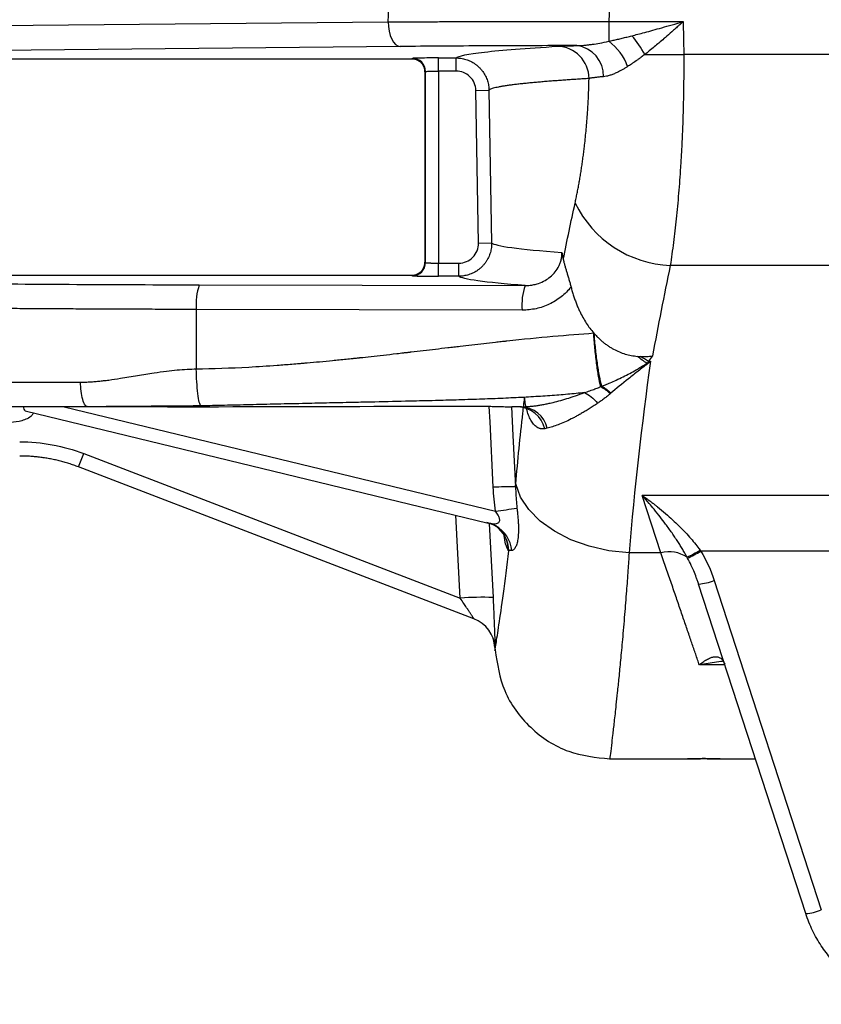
# Model space of a CAD drawing. Header units: millimetres. Extents: x 5 to 597, y 5 to 415.
# Tile 55 of 136: x 310 to 320, y 179 to 191. Entities that reach past the tile are written whole.
import ezdxf

# ---------------------------------------------------------------- set-up
doc = ezdxf.new("R2010")
doc.units = ezdxf.units.MM

msp = doc.modelspace()

# ---------------------------------------------------------------- linework, layer by layer
at = {"color": 7, "linetype": 'Continuous', "lineweight": 25}
for p, q in [((314.6421, 190.7489), (314.6539, 190.9952)), ((317.3419, 191.0317), (317.3284, 190.7523)), ((309.0712, 190.6959), (314.6421, 190.7489)), ((317.3284, 190.7523), (318.2372, 190.7523)), ((317.3284, 190.7523), (317.3284, 190.5126)), ((314.7856, 190.4489), (309.3596, 190.3973)), ((309.3347, 190.3), (314.9277, 190.3)), ((314.9277, 190.3), (314.9362, 190.3042)), ((315.256, 190.3096), (315.4691, 190.3096)), ((315.256, 190.1496), (315.256, 190.3096)), ((315.4691, 190.1496), (315.4691, 190.3096)), ((333.4238, 190.3523), (318.2414, 190.3523)), ((315.0877, 190.1401), (315.0877, 187.8196)), ((315.0879, 190.1401), (315.0877, 190.1401)), ((315.0961, 190.1443), (315.0879, 190.1401)), ((315.0879, 190.1401), (315.0879, 187.8196)), ((315.0961, 187.8155), (315.0961, 190.1443)), ((315.4691, 190.1496), (315.256, 190.1496)), ((315.256, 190.1496), (315.256, 187.8101)), ((315.709, 189.9139), (315.8689, 189.9167)), ((315.7415, 188.0543), (315.709, 189.9139)), ((315.8689, 189.9167), (315.9014, 188.0571)), ((315.7415, 188.0543), (315.9014, 188.0571)), ((315.0879, 187.8196), (315.0877, 187.8196)), ((315.0879, 187.8196), (315.0961, 187.8155)), ((315.256, 187.6502), (315.256, 187.8101)), ((315.256, 187.8101), (315.5015, 187.8101)), ((315.5015, 187.6502), (315.5015, 187.8101)), ((333.3965, 187.7808), (318.0782, 187.7808)), ((314.9277, 187.6598), (309.3347, 187.6598)), ((314.9362, 187.6556), (314.9277, 187.6598)), ((315.5015, 187.6502), (315.256, 187.6502)), ((312.3397, 187.5455), (316.3109, 187.537)), ((312.3032, 187.2455), (312.3032, 186.5214)), ((316.2743, 187.237), (312.3032, 187.2455)), ((317.8128, 186.6169), (317.8391, 186.6169)), ((311.9522, 186.0599), (310.9798, 186.0599)), ((315.1542, 186.0675), (315.1548, 186.0687)), ((316.2649, 186.0599), (316.1475, 186.0599)), ((310.2192, 186.0091), (315.8599, 184.6434)), ((310.932, 185.4888), (315.5189, 183.7281)), ((315.6856, 183.4776), (310.8675, 185.3271)), ((333.6376, 184.979), (317.7374, 184.979)), ((317.9645, 184.28), (317.7374, 184.979)), ((315.843, 184.648), (315.8923, 184.6397)), ((315.8948, 184.6366), (315.9537, 184.6068)), ((317.9645, 184.28), (317.5769, 184.28)), ((332.9252, 184.3014), (318.4498, 184.3014)), ((319.7283, 179.8855), (318.424, 183.8995)), ((318.6143, 183.9439), (319.9185, 179.9298)), ((315.9413, 183.1252), (315.9429, 183.0951)), ((317.339, 181.7699), (318.2875, 181.7699)), ((318.6875, 181.7699), (319.116, 181.7699))]:
    msp.add_line(p, q, dxfattribs=at)
at = {"color": 8, "linetype": 'Continuous', "lineweight": 25}
for p, q in [((310.6927, 186.0599), (315.9479, 184.7875)), ((315.5189, 183.7281), (315.4668, 184.7385)), ((315.8717, 184.6384), (315.9183, 183.7351)), ((318.6948, 182.9584), (318.4331, 182.9139)), ((318.7443, 182.9139), (318.4331, 182.9139))]:
    msp.add_line(p, q, dxfattribs=at)
at = {"color": 7, "linetype": 'Continuous', "lineweight": 25, "flags": 128}
for points in [[(314.6421, 190.7489), (314.6452, 190.6909), (314.6537, 190.6351), (314.667, 190.5836), (314.6849, 190.5384), (314.7066, 190.501), (314.7312, 190.473), (314.7579, 190.4554), (314.7856, 190.4489)], [(318.2372, 190.7523), (318.2396, 190.5283), (318.2414, 190.3523)], [(315.1542, 186.0675), (315.4624, 186.0676), (315.7046, 186.0676)], [(317.5769, 184.28), (317.3303, 184.3059), (317.0914, 184.3596), (316.8678, 184.4394), (316.6664, 184.5429), (316.4937, 184.6667), (316.3549, 184.8071), (316.2545, 184.9596), (316.1955, 185.1194)], [(315.9496, 184.609), (315.9013, 184.6312), (315.843, 184.648)]]:
    msp.add_lwpolyline(points, dxfattribs=at)
at = {"color": 8, "linetype": 'Continuous', "lineweight": 25, "flags": 128}
for points in [[(315.7046, 186.0676), (315.7046, 186.0677), (315.7046, 186.0683)], [(315.9214, 185.0789), (315.8816, 185.8778), (315.8722, 186.0651)], [(316.144, 186.06), (316.1614, 185.7117), (316.1926, 185.0858)]]:
    msp.add_lwpolyline(points, dxfattribs=at)
at = {"color": 7, "linetype": 'Continuous', "lineweight": 25}
for centre, radius, start, end in [((316.9637, 190.0039), 0.6259, 18.62684, 54.35746), ((316.8486, 189.8866), 1.0287, 26.76464, 42.34095), ((316.694, 190.0575), 0.3942, 0.15589, 88.51073), ((316.8948, 190.0935), 0.369, 358.02966, 83.32411), ((314.936, 190.1442), 0.1601, 0.02777, 89.94604), ((317.7865, 232.8843), 42.5344, 269.97386, 270.61286), ((318.1357, 189.1319), 1.3524, 205.86039, 267.56043), ((314.936, 187.8156), 0.1601, 270.05396, 359.97223), ((312.9715, 187.3163), 0.6721, 160.05864, 186.04259), ((316.9426, 187.3078), 0.6721, 160.05864, 186.04259), ((316.2072, 185.7096), 0.3508, 13.6679, 87.07223), ((316.2456, 185.7159), 0.3445, 14.09022, 86.79816), ((307.7044, 186.6821), 3.4411, 336.80934, 339.70929), ((316.1701, 180.6849), 4.401, 89.70697, 93.2394), ((314.0229, 199.0643), 14.406, 277.67931, 278.73383), ((318.0633, 183.8826), 0.4096, 57.73817, 103.95318), ((317.8714, 185.1835), 1.0391, 293.27046, 303.21489), ((317.8326, 185.2615), 1.1414, 293.57853, 302.73165), ((318.3856, 184.494), 0.5957, 273.69538, 292.56673), ((315.7716, 180.6994), 3.0391, 87.23309, 94.76812), ((315.5419, 183.1043), 0.4, 3, 69), ((315.5423, 183.1041), 0.4, 2.99908, 68.99978), ((319.6899, 180.4799), 0.5957, 273.69538, 292.56673)]:
    msp.add_arc(centre, radius, start, end, dxfattribs=at)
at = {"color": 8, "linetype": 'Continuous', "lineweight": 25}
for centre, radius, start, end in [((310.2565, 186.0568), 0.0606, 177.59759, 231.98797), ((315.764, 184.2719), 0.3848, 5.48227, 61.14835), ((315.7153, 184.2948), 0.3925, 2.14734, 53.27078), ((315.7198, 184.2914), 0.3924, 2.13589, 53.60716)]:
    msp.add_arc(centre, radius, start, end, dxfattribs=at)
at = {"color": 7, "linetype": 'Continuous', "lineweight": 25}
for points, knots in [([(314.6421, 190.7489), (314.6745, 190.749), (314.7388, 190.7494), (314.8357, 190.7499), (314.9322, 190.7503), (315.028, 190.7508), (315.1233, 190.7511), (315.2178, 190.7515), (315.3116, 190.7518), (315.4046, 190.7521), (315.4967, 190.7524), (315.5878, 190.7526), (315.678, 190.7528), (315.7671, 190.753), (315.8551, 190.7531), (315.9814, 190.7533), (316.1459, 190.7535), (316.3489, 190.7535), (316.5499, 190.7535), (316.7485, 190.7534), (316.9444, 190.7531), (317.1374, 190.7528), (317.2651, 190.7525), (317.3284, 190.7523)], [0, 0, 0, 0, 0.0393589, 0.0781582, 0.116398, 0.1540782, 0.1911988, 0.2277599, 0.2637615, 0.2992035, 0.3340859, 0.3684089, 0.4021723, 0.4353762, 0.4680206, 0.5001054, 0.5751552, 0.6489927, 0.7216181, 0.7930314, 0.8632327, 0.9322222, 1, 1, 1, 1]), ([(317.609, 190.5795), (317.633, 190.5857), (317.6854, 190.5991), (317.7707, 190.6216), (317.8689, 190.6482), (317.9801, 190.6791), (318.1043, 190.7143), (318.1915, 190.7392), (318.2372, 190.7523)], [0, 0, 0, 0, 0.1155551, 0.2515487, 0.4079868, 0.5848733, 0.7822105, 1, 1, 1, 1]), ([(318.2372, 190.7523), (318.2259, 190.7423), (318.2015, 190.7206), (318.1621, 190.6858), (318.1058, 190.6362), (318.0516, 190.5889), (317.9914, 190.5365), (317.9411, 190.4935), (317.8815, 190.4432), (317.8245, 190.3959), (317.7856, 190.3648), (317.7671, 190.3499)], [0, 0, 0, 0, 0.0718999, 0.1552549, 0.2502352, 0.4295711, 0.4996923, 0.6345376, 0.7499775, 0.8804593, 1, 1, 1, 1]), ([(316.9377, 190.46), (316.9485, 190.4602), (316.971, 190.4606), (317.0064, 190.4626), (317.0446, 190.4657), (317.0856, 190.47), (317.1437, 190.4776), (317.2246, 190.4906), (317.2918, 190.5048), (317.3284, 190.5126)], [0, 0, 0, 0, 0.0877189, 0.181474, 0.2813218, 0.3873112, 0.4994841, 0.7273425, 1, 1, 1, 1]), ([(317.3284, 190.5126), (317.3461, 190.5164), (317.3818, 190.5242), (317.4363, 190.5368), (317.4924, 190.5503), (317.5501, 190.5645), (317.5892, 190.5745), (317.609, 190.5795)], [0, 0, 0, 0, 0.1900955, 0.3851201, 0.5850978, 0.7900509, 1, 1, 1, 1]), ([(316.9377, 190.46), (316.5649, 190.4595), (316.1908, 190.4583), (315.4653, 190.4546), (315.114, 190.452), (314.7856, 190.4489)], [0, 0, 0, 0, 0.5, 0.5, 1, 1, 1, 1]), ([(315.4691, 190.3096), (315.4936, 190.3335), (315.6094, 190.3575), (316.0229, 190.405), (316.3207, 190.4285), (316.7043, 190.4515)], [0, 0, 0, 0, 0.5, 0.5, 1, 1, 1, 1]), ([(316.7043, 190.4515), (316.7295, 190.453), (316.7617, 190.4545), (316.8396, 190.4573), (316.8855, 190.4587), (316.9377, 190.46)], [0, 0, 0, 0, 0.5, 0.5, 1, 1, 1, 1]), ([(314.9277, 190.3), (314.9338, 190.2998), (314.9458, 190.2994), (314.9636, 190.2963), (314.9808, 190.2914), (314.997, 190.2847), (315.0123, 190.2763), (315.0264, 190.2665), (315.0393, 190.2554), (315.0507, 190.2431), (315.0607, 190.2299), (315.0692, 190.2159), (315.0761, 190.2013), (315.0814, 190.1862), (315.0852, 190.1709), (315.0875, 190.1555), (315.0877, 190.1453), (315.0879, 190.1401)], [0, 0, 0, 0, 0.0725579, 0.1442485, 0.2150773, 0.2850496, 0.3541711, 0.4224476, 0.4898853, 0.5564904, 0.6222696, 0.6872296, 0.7513775, 0.8147208, 0.8772669, 0.9390239, 1, 1, 1, 1]), ([(315.0879, 190.1401), (315.0877, 190.1462), (315.0873, 190.1582), (315.0842, 190.176), (315.0792, 190.1934), (315.0723, 190.21), (315.0636, 190.2256), (315.0532, 190.2402), (315.0389, 190.2562), (315.019, 190.2727), (314.9922, 190.2876), (314.9613, 190.298), (314.9391, 190.2993), (314.9277, 190.3)], [0, 0, 0, 0, 0.0719913, 0.1437619, 0.2153223, 0.2866831, 0.357855, 0.4288487, 0.4996752, 0.6138216, 0.7352381, 0.8639558, 1, 1, 1, 1]), ([(315.256, 190.3096), (315.2189, 190.3096), (315.1791, 190.3095), (315.1019, 190.309), (315.0647, 190.3086), (315.0027, 190.3075), (314.9781, 190.3069), (314.9455, 190.3056), (314.9375, 190.3049), (314.9362, 190.3042)], [0, 0, 0, 0, 0.25, 0.25, 0.5, 0.5, 0.75, 0.75, 1, 1, 1, 1]), ([(315.4691, 190.3096), (315.4787, 190.3094), (315.4981, 190.309), (315.5274, 190.3057), (315.5571, 190.3002), (315.5869, 190.2923), (315.6165, 190.2819), (315.6456, 190.269), (315.674, 190.2536), (315.7012, 190.2359), (315.727, 190.2159), (315.7511, 190.1938), (315.7734, 190.1699), (315.7935, 190.1443), (315.8113, 190.1174), (315.8267, 190.0895), (315.8397, 190.0609), (315.8503, 190.0319), (315.8584, 190.0027), (315.8642, 189.9736), (315.8679, 189.945), (315.8686, 189.926), (315.8689, 189.9167)], [0, 0, 0, 0, 0.0463174, 0.0938315, 0.1424551, 0.1920844, 0.2425993, 0.2938645, 0.3457313, 0.3980397, 0.450621, 0.5033013, 0.5559047, 0.6082568, 0.660188, 0.7115373, 0.7621541, 0.8119015, 0.8606574, 0.9083158, 0.9547875, 1, 1, 1, 1]), ([(317.7671, 190.3499), (317.7527, 190.3394), (317.7264, 190.3201), (317.6909, 190.2947), (317.6513, 190.2666), (317.6072, 190.2363), (317.573, 190.2143), (317.5568, 190.2038)], [0, 0, 0, 0, 0.2004512, 0.3671125, 0.4999893, 0.7635736, 1, 1, 1, 1]), ([(318.2414, 190.3523), (318.2416, 190.3216), (318.242, 190.2602), (318.242, 190.1681), (318.2416, 190.0758), (318.2408, 189.9835), (318.2395, 189.8912), (318.2378, 189.7989), (318.2357, 189.7067), (318.2331, 189.6147), (318.2301, 189.5228), (318.2266, 189.4312), (318.2228, 189.3398), (318.2185, 189.2489), (318.2137, 189.1583), (318.2085, 189.0682), (318.198, 188.9003), (318.1798, 188.656), (318.1556, 188.4002), (318.1339, 188.2029), (318.1167, 188.0602), (318.0982, 187.9184), (318.0849, 187.827), (318.0782, 187.7808)], [0, 0, 0, 0, 0.0326776, 0.0654457, 0.098305, 0.1312564, 0.1643004, 0.1974379, 0.2306695, 0.2639958, 0.2974177, 0.3309357, 0.3645506, 0.398263, 0.4320737, 0.4659831, 0.4999921, 0.6232092, 0.7500803, 0.8104545, 0.8722312, 0.9354123, 1, 1, 1, 1]), ([(315.0961, 190.1443), (315.0975, 190.1457), (315.1154, 190.1471), (315.1743, 190.1491), (315.215, 190.1496), (315.256, 190.1496)], [0, 0, 0, 0, 0.5, 0.5, 1, 1, 1, 1]), ([(315.709, 189.9139), (315.7085, 189.9452), (315.7018, 189.9758), (315.6773, 190.033), (315.6594, 190.0591), (315.6153, 190.1025), (315.5887, 190.12), (315.5315, 190.1434), (315.5004, 190.1496), (315.4691, 190.1496)], [0, 0, 0, 0, 0.25, 0.25, 0.5, 0.5, 0.75, 0.75, 1, 1, 1, 1]), ([(317.5568, 190.2038), (317.5456, 190.1968), (317.5236, 190.1831), (317.4915, 190.1646), (317.461, 190.1481), (317.4256, 190.1303), (317.3865, 190.1128), (317.343, 190.0968), (317.302, 190.0854), (317.2761, 190.0823), (317.2635, 190.0808)], [0, 0, 0, 0, 0.1063006, 0.2087478, 0.3074105, 0.4023645, 0.5576105, 0.7010129, 0.8548871, 1, 1, 1, 1]), ([(317.0882, 190.0586), (317.0646, 190.0571), (317.0166, 190.0542), (316.9461, 190.0497), (316.8753, 190.045), (316.8046, 190.0402), (316.7344, 190.0352), (316.6648, 190.03), (316.5961, 190.0247), (316.5285, 190.0192), (316.4624, 190.0135), (316.3981, 190.0077), (316.3358, 190.0017), (316.2759, 189.9955), (316.2186, 189.9891), (316.1643, 189.9826), (316.1133, 189.976), (316.066, 189.9691), (316.0227, 189.9621), (315.9838, 189.955), (315.9496, 189.9476), (315.9205, 189.9401), (315.897, 189.9325), (315.8789, 189.9246), (315.8723, 189.9193), (315.8689, 189.9167)], [0, 0, 0, 0, 0.0313135, 0.0637329, 0.0972583, 0.1318897, 0.167627, 0.2044702, 0.2424194, 0.2814744, 0.3216353, 0.3629021, 0.4052748, 0.4487534, 0.4933378, 0.539028, 0.585824, 0.6337259, 0.6827335, 0.7328469, 0.7840661, 0.836391, 0.8898216, 0.944358, 1, 1, 1, 1]), ([(316.9188, 188.5421), (316.923, 188.5615), (316.9314, 188.6003), (316.9436, 188.6601), (316.9554, 188.7209), (316.9668, 188.7828), (316.9777, 188.8456), (316.9882, 188.9096), (316.9983, 188.9746), (317.0079, 189.0407), (317.017, 189.1078), (317.0257, 189.176), (317.0388, 189.2861), (317.0547, 189.4409), (317.0688, 189.6208), (317.0783, 189.7806), (317.0846, 189.9188), (317.087, 190.012), (317.0882, 190.0586)], [0, 0, 0, 0, 0.0461664, 0.0920985, 0.1378279, 0.1833871, 0.2288086, 0.2741253, 0.3193704, 0.3645773, 0.4097793, 0.4550098, 0.5003023, 0.6260723, 0.7513769, 0.8344089, 0.9172077, 1, 1, 1, 1]), ([(317.2635, 190.0808), (317.2547, 190.0801), (317.2372, 190.0787), (317.2128, 190.0765), (317.19, 190.0741), (317.1688, 190.0717), (317.1494, 190.0693), (317.1316, 190.0667), (317.1154, 190.0641), (317.1008, 190.0614), (317.0924, 190.0595), (317.0882, 190.0586)], [0, 0, 0, 0, 0.114404, 0.2281368, 0.3411277, 0.4533096, 0.5646192, 0.6749966, 0.7843863, 0.8927366, 1, 1, 1, 1]), ([(315.9014, 188.0571), (315.9014, 188.0476), (315.9013, 188.0282), (315.8985, 187.9989), (315.8936, 187.9691), (315.8862, 187.9391), (315.8762, 187.9091), (315.8637, 187.8794), (315.8486, 187.8505), (315.831, 187.8226), (315.8109, 187.7959), (315.7886, 187.771), (315.7642, 187.7479), (315.7381, 187.7271), (315.7104, 187.7085), (315.6816, 187.6925), (315.6519, 187.6791), (315.6217, 187.6682), (315.5913, 187.66), (315.561, 187.6543), (315.5311, 187.6508), (315.5113, 187.6504), (315.5015, 187.6502)], [0, 0, 0, 0, 0.045019, 0.0913459, 0.1389081, 0.1876148, 0.2373573, 0.2880091, 0.3394277, 0.3914558, 0.4439242, 0.4966548, 0.5494638, 0.6021661, 0.6545787, 0.7065244, 0.7578359, 0.8083578, 0.85795, 0.9064888, 0.9538681, 1, 1, 1, 1]), ([(315.5015, 187.8101), (315.5336, 187.8101), (315.565, 187.8165), (315.6236, 187.8411), (315.6505, 187.8593), (315.6948, 187.9044), (315.7126, 187.9317), (315.7361, 187.9903), (315.742, 188.0223), (315.7415, 188.0543)], [0, 0, 0, 0, 0.25, 0.25, 0.5, 0.5, 0.75, 0.75, 1, 1, 1, 1]), ([(316.3109, 187.537), (316.3191, 187.537), (316.3389, 187.5372), (316.374, 187.54), (316.4198, 187.5473), (316.4817, 187.5641), (316.5498, 187.5942), (316.6198, 187.6419), (316.6776, 187.7003), (316.7161, 187.7607), (316.738, 187.8126), (316.7499, 187.8546), (316.757, 187.8971), (316.7573, 187.9255), (316.7575, 187.9396)], [0, 0, 0, 0, 0.0377729, 0.0915038, 0.1620053, 0.2501208, 0.3851701, 0.4998888, 0.6310809, 0.7493928, 0.8135219, 0.876738, 0.9389259, 1, 1, 1, 1]), ([(316.7575, 187.9396), (316.7605, 187.9258), (316.7665, 187.8991), (316.772, 187.8708), (316.7747, 187.8572)], [0, 0, 0, 0, 0.5168809, 1, 1, 1, 1]), ([(316.7747, 187.8572), (316.7756, 187.8524), (316.7782, 187.8395), (316.7841, 187.814), (316.7932, 187.7801), (316.8046, 187.7404), (316.8172, 187.6987), (316.8303, 187.6556), (316.8439, 187.6105), (316.857, 187.5652), (316.865, 187.5347), (316.8689, 187.5195)], [0, 0, 0, 0, 0.0463894, 0.124915, 0.2494883, 0.3779378, 0.4980349, 0.6280107, 0.7544315, 0.8781082, 1, 1, 1, 1]), ([(315.0879, 187.8196), (315.0877, 187.8136), (315.0873, 187.8016), (315.0842, 187.7837), (315.0792, 187.7664), (315.0723, 187.7498), (315.0636, 187.7342), (315.0532, 187.7196), (315.0389, 187.7036), (315.019, 187.6871), (314.9922, 187.6722), (314.9613, 187.6618), (314.9391, 187.6605), (314.9277, 187.6598)], [0, 0, 0, 0, 0.0719913, 0.1437619, 0.2153223, 0.2866831, 0.357855, 0.4288487, 0.4996752, 0.6138216, 0.7352381, 0.8639558, 1, 1, 1, 1]), ([(314.9277, 187.6598), (314.9338, 187.66), (314.9458, 187.6604), (314.9636, 187.6635), (314.9808, 187.6684), (314.997, 187.6751), (315.0123, 187.6835), (315.0264, 187.6933), (315.0393, 187.7044), (315.0507, 187.7167), (315.0607, 187.7299), (315.0692, 187.7439), (315.0761, 187.7585), (315.0814, 187.7735), (315.0852, 187.7888), (315.0875, 187.8042), (315.0877, 187.8145), (315.0879, 187.8196)], [0, 0, 0, 0, 0.0725579, 0.1442485, 0.2150773, 0.2850496, 0.3541711, 0.4224476, 0.4898853, 0.5564904, 0.6222696, 0.6872296, 0.7513775, 0.8147208, 0.8772669, 0.9390239, 1, 1, 1, 1]), ([(315.0961, 187.8155), (315.0965, 187.8153), (315.0973, 187.8149), (315.1009, 187.8143), (315.1061, 187.8138), (315.1128, 187.8133), (315.1209, 187.8128), (315.13, 187.8124), (315.1401, 187.812), (315.1509, 187.8117), (315.1622, 187.8113), (315.174, 187.8111), (315.1859, 187.8108), (315.198, 187.8106), (315.21, 187.8104), (315.2219, 187.8103), (315.2336, 187.8102), (315.2449, 187.8102), (315.2523, 187.8101), (315.256, 187.8101)], [0, 0, 0, 0, 0.0730896, 0.1443957, 0.2139183, 0.2816574, 0.347613, 0.4117851, 0.4741739, 0.5347793, 0.5936015, 0.6506405, 0.7058964, 0.7593695, 0.81106, 0.860968, 0.9090937, 0.9554376, 1, 1, 1, 1]), ([(314.9362, 187.6556), (314.9375, 187.6549), (314.9455, 187.6542), (314.9781, 187.6529), (315.0027, 187.6523), (315.0647, 187.6512), (315.1019, 187.6508), (315.1791, 187.6503), (315.2189, 187.6502), (315.256, 187.6502)], [0, 0, 0, 0, 0.25, 0.25, 0.5, 0.5, 0.75, 0.75, 1, 1, 1, 1]), ([(316.3109, 187.537), (316.0628, 187.5555), (315.87, 187.5743), (315.5995, 187.6121), (315.5217, 187.6312), (315.5015, 187.6502)], [0, 0, 0, 0, 0.5, 0.5, 1, 1, 1, 1]), ([(309.4418, 187.5617), (309.8872, 187.5575), (310.3595, 187.5539), (311.3341, 187.5485), (311.8363, 187.5466), (312.3397, 187.5455)], [0, 0, 0, 0, 0.5, 0.5, 1, 1, 1, 1]), ([(316.8689, 187.5195), (316.8335, 187.4742), (316.7929, 187.4337), (316.7031, 187.363), (316.655, 187.3335), (316.5526, 187.2855), (316.4979, 187.2671), (316.3876, 187.2429), (316.3315, 187.2369), (316.2743, 187.237)], [0, 0, 0, 0, 0.25, 0.25, 0.5, 0.5, 0.75, 0.75, 1, 1, 1, 1]), ([(316.8689, 187.5195), (316.8738, 187.5012), (316.8833, 187.4651), (316.8995, 187.4124), (316.9167, 187.3619), (316.9349, 187.3136), (316.9541, 187.2676), (316.9793, 187.2124), (317.0118, 187.1492), (317.0535, 187.08), (317.0974, 187.0163), (317.1295, 186.9775), (317.1453, 186.9586)], [0, 0, 0, 0, 0.0900578, 0.1773625, 0.2618883, 0.3436134, 0.4225203, 0.4985962, 0.6322119, 0.7602695, 0.8828325, 1, 1, 1, 1]), ([(312.3032, 187.2455), (312.2584, 187.2456), (312.1688, 187.2458), (312.0347, 187.2461), (311.9006, 187.2465), (311.7667, 187.2469), (311.6329, 187.2474), (311.4994, 187.2479), (311.3661, 187.2484), (311.2331, 187.2489), (311.1003, 187.2495), (310.968, 187.2502), (310.8361, 187.2508), (310.7045, 187.2515), (310.5735, 187.2523), (310.443, 187.253), (310.313, 187.2539), (310.1837, 187.2547), (310.0549, 187.2556), (309.9268, 187.2565), (309.7995, 187.2575), (309.6729, 187.2585), (309.5471, 187.2596), (309.422, 187.2606), (309.3395, 187.2614), (309.2982, 187.2618)], [0, 0, 0, 0, 0.042638, 0.0853523, 0.128143, 0.1710101, 0.2139536, 0.2569735, 0.3000697, 0.3432423, 0.3864913, 0.4298167, 0.4732185, 0.5166967, 0.5602513, 0.6038823, 0.6475897, 0.6913735, 0.7352338, 0.7791704, 0.8231835, 0.867273, 0.9114389, 0.9556812, 1, 1, 1, 1]), ([(312.3032, 186.5214), (312.5036, 186.5243), (312.8228, 186.5357), (313.2274, 186.5615), (313.4378, 186.5774), (313.545, 186.5862), (313.5991, 186.5908), (313.6263, 186.5931), (313.64, 186.5943), (313.6458, 186.5948), (313.6497, 186.5951), (313.652, 186.5953), (313.7531, 186.6042), (313.9082, 186.6185), (314.0997, 186.6377), (314.198, 186.6479), (314.2478, 186.6531), (314.2728, 186.6557), (314.2854, 186.6571), (314.2908, 186.6577), (314.2944, 186.658), (314.2967, 186.6583), (314.3842, 186.6676), (314.5266, 186.6832), (314.7154, 186.7047), (314.8155, 186.7162), (314.867, 186.7221), (314.8931, 186.7252), (314.9062, 186.7267), (314.9119, 186.7273), (314.9156, 186.7278), (314.9178, 186.728), (315.0189, 186.7398), (315.168, 186.7572), (315.342, 186.7776), (315.4166, 186.7864), (315.4663, 186.7923), (315.4916, 186.7953), (315.6137, 186.8097), (315.7583, 186.8264), (315.9236, 186.8449), (316.0054, 186.8539), (316.0461, 186.8584), (316.0635, 186.8603), (316.0751, 186.8615), (316.0805, 186.8621), (316.4796, 186.9052), (316.8325, 186.9372), (317.1453, 186.9586)], [0, 0, 0, 0, 0.125, 0.1875, 0.21875, 0.234375, 0.2421875, 0.2460937, 0.2480469, 0.2490234, 0.2490234, 0.25, 0.25, 0.3125, 0.34375, 0.359375, 0.3671875, 0.3710937, 0.3730469, 0.3740234, 0.3740234, 0.375, 0.375, 0.4375, 0.46875, 0.484375, 0.4921875, 0.4960937, 0.4980469, 0.4990234, 0.4990234, 0.5, 0.5, 0.5625, 0.59375, 0.609375, 0.609375, 0.625, 0.625, 0.6875, 0.71875, 0.734375, 0.7421875, 0.7460937, 0.7460937, 0.75, 0.75, 1, 1, 1, 1]), ([(317.2301, 186.3055), (317.2215, 186.3412), (317.2128, 186.3839), (317.196, 186.481), (317.1878, 186.5352), (317.1729, 186.6508), (317.1661, 186.712), (317.1543, 186.8357), (317.1493, 186.8981), (317.1453, 186.9586)], [0, 0, 0, 0, 0.25, 0.25, 0.5, 0.5, 0.75, 0.75, 1, 1, 1, 1]), ([(317.1514, 186.9516), (317.1617, 186.9402), (317.1821, 186.9177), (317.2145, 186.8861), (317.2476, 186.8566), (317.2817, 186.8292), (317.3164, 186.8041), (317.3519, 186.7812), (317.3983, 186.7546), (317.4569, 186.7267), (317.5289, 186.7012), (317.6029, 186.6827), (317.6533, 186.6768), (317.6785, 186.6739)], [0, 0, 0, 0, 0.0752254, 0.1490992, 0.2216737, 0.2930052, 0.3631546, 0.432188, 0.5001766, 0.6257562, 0.7506052, 0.8751948, 1, 1, 1, 1]), ([(317.2431, 186.3109), (317.2338, 186.3464), (317.2244, 186.3886), (317.2063, 186.4841), (317.1976, 186.5373), (317.1814, 186.6504), (317.1741, 186.7102), (317.1613, 186.8312), (317.1558, 186.8923), (317.1514, 186.9516)], [0, 0, 0, 0, 0.25, 0.25, 0.5, 0.5, 0.75, 0.75, 1, 1, 1, 1]), ([(317.6785, 186.6739), (317.6848, 186.6734), (317.6975, 186.6723), (317.7101, 186.6718), (317.7165, 186.6715)], [0, 0, 0, 0, 0.4992347, 1, 1, 1, 1]), ([(317.7165, 186.6715), (317.7285, 186.6712), (317.7526, 186.6707), (317.7889, 186.6719), (317.8257, 186.6746), (317.8502, 186.6778), (317.8625, 186.6794)], [0, 0, 0, 0, 0.245525, 0.4939524, 0.7454055, 1, 1, 1, 1]), ([(317.2431, 186.3109), (317.2583, 186.3168), (317.2933, 186.3303), (317.3518, 186.3544), (317.4243, 186.3862), (317.5039, 186.4238), (317.5847, 186.4654), (317.6574, 186.5058), (317.7267, 186.5469), (317.7705, 186.575), (317.7935, 186.5898)], [0, 0, 0, 0, 0.0789424, 0.1809989, 0.3089624, 0.4663947, 0.6116721, 0.7517704, 0.8693204, 1, 1, 1, 1]), ([(317.8009, 186.5828), (317.7637, 186.5542), (317.7257, 186.5247), (317.6676, 186.4793), (317.6481, 186.4639), (317.6087, 186.4328), (317.5885, 186.4168), (317.4901, 186.3385), (317.4187, 186.2808), (317.3556, 186.2261)], [0, 0, 0, 0, 0.25, 0.25, 0.375, 0.375, 0.5, 0.5, 1, 1, 1, 1]), ([(317.8128, 186.6169), (317.8112, 186.6135), (317.808, 186.6065), (317.8045, 186.5997), (317.8027, 186.5963)], [0, 0, 0, 0, 0.4955754, 1, 1, 1, 1]), ([(310.8931, 186.3599), (310.91, 186.36), (310.9447, 186.3603), (310.9981, 186.3626), (311.0542, 186.3662), (311.1129, 186.3713), (311.1744, 186.3778), (311.2632, 186.3888), (311.4005, 186.4096), (311.5837, 186.4402), (311.771, 186.4709), (311.9322, 186.4942), (312.0663, 186.5088), (312.1872, 186.5183), (312.2654, 186.5204), (312.3032, 186.5214)], [0, 0, 0, 0, 0.03644902, 0.07475472, 0.11493915, 0.15702142, 0.20101815, 0.2469439, 0.34788674, 0.49608017, 0.63951685, 0.74718835, 0.83717256, 0.9214067, 1, 1, 1, 1]), ([(312.3585, 186.0709), (312.3523, 186.0767), (312.3457, 186.0915), (312.3329, 186.1415), (312.3267, 186.1769), (312.3162, 186.2629), (312.3119, 186.3132), (312.3057, 186.4175), (312.3039, 186.4711), (312.3032, 186.5214)], [0, 0, 0, 0, 0.25, 0.25, 0.5, 0.5, 0.75, 0.75, 1, 1, 1, 1]), ([(310.9798, 186.0599), (310.9696, 186.0599), (310.9586, 186.0663), (310.9372, 186.0956), (310.927, 186.1185), (310.91, 186.1771), (310.9034, 186.2125), (310.8949, 186.2864), (310.8931, 186.3245), (310.8931, 186.3599)], [0, 0, 0, 0, 0.25, 0.25, 0.5, 0.5, 0.75, 0.75, 1, 1, 1, 1]), ([(317.0322, 186.2319), (317.0432, 186.2355), (317.0765, 186.2463), (317.1281, 186.2646), (317.1831, 186.2857), (317.2156, 186.2994), (317.2301, 186.3055)], [0, 0, 0, 0, 0.1655891, 0.4999216, 0.7780262, 1, 1, 1, 1]), ([(317.2301, 186.3055), (317.2325, 186.3064), (317.2344, 186.3073), (317.2387, 186.3091), (317.2409, 186.31), (317.2431, 186.3109)], [0, 0, 0, 0, 0.5, 0.5, 1, 1, 1, 1]), ([(317.0322, 186.2319), (316.9988, 186.2283), (316.931, 186.2212), (316.8274, 186.2116), (316.7205, 186.2026), (316.6103, 186.1942), (316.4968, 186.1865), (316.3799, 186.1793), (316.2597, 186.1726), (316.1362, 186.1665), (315.967, 186.159), (315.7439, 186.1505), (315.4792, 186.1422), (315.1972, 186.1345), (314.8677, 186.1265), (314.5463, 186.1193), (314.2194, 186.1123), (313.9397, 186.1062), (313.6178, 186.0991), (313.2938, 186.0917), (312.9623, 186.0841), (312.6527, 186.077), (312.4542, 186.0729), (312.3585, 186.0709)], [0, 0, 0, 0, 0.0218494, 0.044344, 0.0674889, 0.0912889, 0.1157484, 0.1408713, 0.1666613, 0.1931219, 0.2202562, 0.2752481, 0.336094, 0.3896367, 0.4554832, 0.5466825, 0.5949759, 0.6643991, 0.7254608, 0.8009649, 0.8718765, 0.9382139, 1, 1, 1, 1]), ([(316.2649, 186.0599), (316.2778, 186.06), (316.3039, 186.0603), (316.3447, 186.0625), (316.3874, 186.0661), (316.432, 186.0712), (316.4786, 186.0779), (316.5271, 186.0861), (316.5775, 186.096), (316.6418, 186.1102), (316.7217, 186.1303), (316.8191, 186.1585), (316.923, 186.192), (316.9952, 186.2184), (317.0322, 186.2319)], [0, 0, 0, 0, 0.0569102, 0.1153464, 0.1753278, 0.2368721, 0.2999958, 0.3647139, 0.4310406, 0.4989889, 0.6147953, 0.7368727, 0.8652624, 1, 1, 1, 1]), ([(317.0322, 186.2319), (317.0601, 186.2197), (317.0887, 186.2022), (317.1433, 186.1579), (317.1693, 186.1312), (317.1925, 186.1019)], [0, 0, 0, 0, 0.5, 0.5, 1, 1, 1, 1]), ([(317.346, 186.2179), (317.3345, 186.2081), (317.3108, 186.1882), (317.2734, 186.1593), (317.2338, 186.1301), (317.2065, 186.1114), (317.1925, 186.1019)], [0, 0, 0, 0, 0.23229072, 0.47627127, 0.7321192, 1, 1, 1, 1]), ([(312.3585, 186.0709), (312.3385, 186.0705), (312.297, 186.0697), (312.2322, 186.0688), (312.1628, 186.068), (312.0887, 186.0673), (312.0136, 186.0667), (311.9295, 186.0662), (311.8137, 186.0656), (311.6594, 186.0649), (311.4859, 186.0637), (311.3398, 186.0625), (311.2273, 186.0614), (311.1402, 186.0606), (311.0579, 186.06), (311.0055, 186.0599), (310.9798, 186.0599)], [0, 0, 0, 0, 0.04359282, 0.09040248, 0.14045166, 0.19375892, 0.25033959, 0.30234053, 0.3750574, 0.49978815, 0.63454278, 0.74935946, 0.81642293, 0.88046062, 0.94160301, 1, 1, 1, 1]), ([(311.9522, 186.0599), (311.9903, 186.0599), (312.0661, 186.0599), (312.1795, 186.0601), (312.2917, 186.0604), (312.3661, 186.0606), (312.4032, 186.0607)], [0, 0, 0, 0, 0.2540787, 0.50542, 0.7540511, 1, 1, 1, 1]), ([(312.4032, 186.0607), (312.391, 186.0606), (312.3721, 186.0606), (312.3344, 186.0605), (312.2993, 186.0604), (312.2623, 186.0606), (312.2407, 186.0607), (312.2296, 186.0617), (312.2264, 186.0623), (312.226, 186.0629), (312.2259, 186.063)], [0, 0, 0, 0, 0.1964874, 0.3046179, 0.6091629, 0.7615951, 0.9135298, 0.9540965, 0.9900654, 1, 1, 1, 1]), ([(315.7046, 186.0676), (315.716, 186.0676), (315.7387, 186.0676), (315.7728, 186.0673), (315.8065, 186.0669), (315.8401, 186.0664), (315.8734, 186.0657), (315.9064, 186.065), (315.9534, 186.0638), (316.0129, 186.0621), (316.0831, 186.0603), (316.126, 186.06), (316.1475, 186.0599)], [0, 0, 0, 0, 0.0714496, 0.1425741, 0.2135483, 0.2845483, 0.35575, 0.4273279, 0.4994535, 0.6653512, 0.8315318, 1, 1, 1, 1]), ([(316.548, 185.7925), (316.5433, 185.7915), (316.534, 185.7896), (316.5197, 185.7891), (316.5055, 185.7902), (316.4913, 185.7932), (316.4772, 185.798), (316.4539, 185.8091), (316.4219, 185.8337), (316.3858, 185.8808), (316.3554, 185.9415), (316.3316, 186.0113), (316.3172, 186.0743), (316.3081, 186.1263), (316.3045, 186.1528), (316.3026, 186.167)], [0, 0, 0, 0, 0.0429784, 0.0852496, 0.126965, 0.1682803, 0.2093535, 0.2503427, 0.3744161, 0.5000003, 0.6198895, 0.7493914, 0.8746583, 0.9324521, 1, 1, 1, 1]), ([(317.1925, 186.1019), (317.1747, 186.09), (317.1399, 186.0668), (317.089, 186.0345), (317.0406, 186.0048), (316.9947, 185.9777), (316.9513, 185.9532), (316.9103, 185.931), (316.8556, 185.9028), (316.7889, 185.8712), (316.7126, 185.8399), (316.643, 185.8156), (316.6004, 185.805), (316.5798, 185.7998)], [0, 0, 0, 0, 0.0810103, 0.1589232, 0.2337056, 0.3053276, 0.3737628, 0.4389883, 0.5009846, 0.6372351, 0.765856, 0.8867867, 1, 1, 1, 1]), ([(310.1508, 185.6336), (310.2832, 185.6336), (310.4168, 185.6214), (310.6794, 185.5728), (310.8084, 185.5363), (310.932, 185.4888)], [0, 0, 0, 0, 0.5, 0.5, 1, 1, 1, 1]), ([(310.8675, 185.3271), (310.8483, 185.3343), (310.8098, 185.3486), (310.7512, 185.3679), (310.6923, 185.3855), (310.633, 185.4012), (310.5733, 185.4151), (310.5133, 185.4271), (310.4531, 185.4372), (310.3928, 185.4455), (310.3323, 185.452), (310.2718, 185.4565), (310.2113, 185.4594), (310.171, 185.4597), (310.1508, 185.4599)], [0, 0, 0, 0, 0.0842046, 0.1682505, 0.2521377, 0.3358663, 0.4194364, 0.5028483, 0.5861019, 0.6691973, 0.7521347, 0.8349143, 0.917536, 1, 1, 1, 1]), ([(316.1926, 185.0858), (316.1934, 185.0635), (316.195, 185.0193), (316.1989, 184.9536), (316.2038, 184.889), (316.2082, 184.8465), (316.2103, 184.8254)], [0, 0, 0, 0, 0.2568858, 0.5091772, 0.7568804, 1, 1, 1, 1]), ([(318.2819, 184.2289), (318.2736, 184.2439), (318.2566, 184.2746), (318.2295, 184.3211), (318.2001, 184.3693), (318.1686, 184.4191), (318.1348, 184.4704), (318.0988, 184.5231), (318.0606, 184.5771), (318.0128, 184.6426), (317.9526, 184.7217), (317.8858, 184.8053), (317.813, 184.8928), (317.7653, 184.9472), (317.7374, 184.979)], [0, 0, 0, 0, 0.0518067, 0.1066403, 0.1645115, 0.2254292, 0.2894011, 0.3564339, 0.4265335, 0.4997048, 0.6166954, 0.7498781, 0.8537943, 1, 1, 1, 1]), ([(317.7374, 184.979), (317.7532, 184.9678), (317.7831, 184.9464), (317.8254, 184.9151), (317.8626, 184.8869), (317.8947, 184.8619), (317.9473, 184.8203), (318.0175, 184.762), (318.1058, 184.6836), (318.1862, 184.607), (318.2606, 184.5307), (318.3275, 184.4566), (318.3874, 184.3852), (318.4234, 184.3372), (318.4406, 184.3141)], [0, 0, 0, 0, 0.0635711, 0.1203819, 0.1704324, 0.2137228, 0.2502532, 0.3834007, 0.5005636, 0.6154632, 0.7227728, 0.8225666, 0.9149368, 1, 1, 1, 1]), ([(316.2103, 184.8254), (316.2115, 184.8148), (316.2137, 184.7938), (316.2169, 184.7626), (316.2198, 184.732), (316.2223, 184.7019), (316.2245, 184.6724), (316.2263, 184.6434), (316.2286, 184.592), (316.2289, 184.5219), (316.2219, 184.445), (316.2083, 184.384), (316.1918, 184.3457), (316.1756, 184.3231), (316.1612, 184.3111), (316.1517, 184.3095), (316.147, 184.3087)], [0, 0, 0, 0, 0.0361737, 0.0720944, 0.1078425, 0.1435035, 0.1791664, 0.2149228, 0.2508661, 0.3748367, 0.5005682, 0.6234012, 0.7503941, 0.8337087, 0.9167014, 1, 1, 1, 1]), ([(316.147, 184.3087), (316.1425, 184.3086), (316.1335, 184.3083), (316.1218, 184.3074), (316.1153, 184.3065), (316.112, 184.306)], [0, 0, 0, 0, 0.3275914, 0.6609375, 1, 1, 1, 1]), ([(318.4331, 182.9139), (318.4257, 182.9353), (318.411, 182.9783), (318.3881, 183.0449), (318.3646, 183.1134), (318.3404, 183.1839), (318.3156, 183.2563), (318.29, 183.3308), (318.2638, 183.4072), (318.2369, 183.4856), (318.2094, 183.5659), (318.1811, 183.6483), (318.1522, 183.7326), (318.1226, 183.8189), (318.0924, 183.9072), (318.0614, 183.9975), (318.0298, 184.0897), (317.9975, 184.1838), (317.9756, 184.2479), (317.9645, 184.28)], [0, 0, 0, 0, 0.0560767, 0.1124913, 0.169245, 0.2263389, 0.283774, 0.3415516, 0.3996726, 0.4581382, 0.5169494, 0.5761073, 0.6356127, 0.6954668, 0.7556705, 0.8162247, 0.8771304, 0.9383885, 1, 1, 1, 1]), ([(318.424, 183.8996), (318.4229, 183.903), (318.4207, 183.9098), (318.4161, 183.9234), (318.408, 183.9471), (318.3909, 183.9941), (318.3657, 184.0569), (318.3306, 184.1354), (318.3042, 184.1864), (318.2892, 184.2154)], [0, 0, 0, 0, 0.0312835, 0.0625944, 0.1251783, 0.2502188, 0.499989, 0.715061, 1, 1, 1, 1]), ([(315.6856, 183.4776), (315.6855, 183.4777), (315.6852, 183.4781), (315.6834, 183.4805), (315.6807, 183.4845), (315.6769, 183.49), (315.6721, 183.4972), (315.6664, 183.506), (315.6596, 183.5164), (315.6517, 183.5284), (315.6429, 183.542), (315.633, 183.5572), (315.6179, 183.5802), (315.5942, 183.6153), (315.5598, 183.6671), (315.5334, 183.7064), (315.5189, 183.7281)], [0, 0, 0, 0, 0.0358987, 0.0727645, 0.1109927, 0.1509384, 0.1929129, 0.237185, 0.2839837, 0.333503, 0.3859067, 0.4413331, 0.4998991, 0.6293424, 0.7959621, 1, 1, 1, 1]), ([(315.9183, 183.7351), (315.9203, 183.6962), (315.9222, 183.6579), (315.9258, 183.5822), (315.9275, 183.5447), (315.9306, 183.4729), (315.932, 183.4384), (315.9346, 183.3723), (315.9358, 183.341), (315.9378, 183.2838), (315.9387, 183.2575), (315.9401, 183.211), (315.9407, 183.1912), (315.9415, 183.1587), (315.9418, 183.146), (315.942, 183.1292), (315.9419, 183.125), (315.9417, 183.1251)], [0, 0, 0, 0, 0.125, 0.125, 0.25, 0.25, 0.375, 0.375, 0.5, 0.5, 0.625, 0.625, 0.75, 0.75, 0.875, 0.875, 1, 1, 1, 1]), ([(315.9428, 183.0966), (315.97, 182.9271), (316.0264, 182.5752), (316.3544, 182.1304), (316.8158, 181.826), (317.1702, 181.7881), (317.3409, 181.7699)], [0, 0, 0, 0, 0.24077275, 0.5, 0.75922725, 1, 1, 1, 1]), ([(318.4767, 182.9491), (318.4833, 182.9539), (318.4947, 182.9621), (318.5091, 182.9713), (318.5328, 182.9856), (318.5646, 183.0012), (318.6074, 183.0142), (318.6467, 183.0162), (318.6788, 183.0066), (318.7017, 182.9905), (318.7178, 182.9725), (318.7312, 182.9506), (318.7379, 182.9323), (318.7412, 182.9233)], [0, 0, 0, 0, 0.06492949, 0.11244646, 0.14222057, 0.30015122, 0.42772919, 0.58107909, 0.71327025, 0.79143346, 0.8648859, 0.93416056, 1, 1, 1, 1]), ([(318.693, 182.9615), (318.7008, 182.9611), (318.7175, 182.9604), (318.7208, 182.9555), (318.7205, 182.9573), (318.7205, 182.9575)], [0, 0, 0, 0, 0.45340597, 0.96324336, 1, 1, 1, 1]), ([(318.6875, 181.7699), (318.6873, 181.7699), (318.687, 181.7699), (318.684, 181.77), (318.6793, 181.7701), (318.6704, 181.7703), (318.655, 181.7707), (318.6299, 181.7713), (318.5995, 181.7718), (318.5533, 181.7724), (318.4876, 181.7728), (318.4091, 181.7724), (318.3536, 181.7715), (318.3203, 181.7707), (318.3019, 181.7703), (318.2898, 181.77), (318.2883, 181.7699), (318.2875, 181.7699)], [0, 0, 0, 0, 0.0314546, 0.0626137, 0.0937827, 0.1252665, 0.1877832, 0.2503753, 0.3129171, 0.375529, 0.5001664, 0.6248524, 0.7494253, 0.8115279, 0.8743675, 0.9374878, 1, 1, 1, 1]), ([(318.2875, 181.7699), (318.2877, 181.7699), (318.2881, 181.7699), (318.291, 181.77), (318.2958, 181.7701), (318.3047, 181.7704), (318.3201, 181.7707), (318.3452, 181.7713), (318.3757, 181.7718), (318.4219, 181.7724), (318.4875, 181.7728), (318.553, 181.7724), (318.5993, 181.7718), (318.6298, 181.7713), (318.655, 181.7707), (318.6734, 181.7703), (318.6853, 181.77), (318.6868, 181.7699), (318.6875, 181.7699)], [0, 0, 0, 0, 0.03148913, 0.06267614, 0.09386761, 0.12536995, 0.18790741, 0.25047752, 0.31298931, 0.37552861, 0.49996325, 0.62444883, 0.68703411, 0.74965503, 0.81225492, 0.87488496, 0.93743569, 1, 1, 1, 1]), ([(321.25, 178.7799), (321.2309, 178.7801), (321.1927, 178.7805), (321.1353, 178.7837), (321.0778, 178.7888), (321.0203, 178.7961), (320.9629, 178.8055), (320.9056, 178.817), (320.8485, 178.8307), (320.7918, 178.8465), (320.7354, 178.8645), (320.6796, 178.8846), (320.6243, 178.9069), (320.5696, 178.9313), (320.5157, 178.9579), (320.4626, 178.9866), (320.4105, 179.0174), (320.3593, 179.0503), (320.3021, 179.0902), (320.239, 179.1387), (320.1705, 179.1977), (320.1035, 179.2625), (320.0384, 179.3334), (319.9759, 179.4103), (319.9167, 179.4934), (319.8614, 179.5826), (319.8109, 179.678), (319.7653, 179.779), (319.7407, 179.8497), (319.7283, 179.8855)], [0, 0, 0, 0, 0.028433, 0.0569847, 0.0856553, 0.114445, 0.143354, 0.1723826, 0.2015309, 0.2307992, 0.2601876, 0.2896965, 0.3193259, 0.3490761, 0.3789472, 0.4089396, 0.4390532, 0.4692885, 0.4996455, 0.5431138, 0.5880404, 0.6344258, 0.6822704, 0.7315746, 0.7823387, 0.834563, 0.8882478, 0.9433934, 1, 1, 1, 1])]:
    msp.add_open_spline(points, degree=3, knots=knots, dxfattribs=at)
for points in [[(316.7747, 187.8572), (316.8205, 188.0857), (316.8686, 188.314), (316.9188, 188.5421)], [(315.9014, 188.0571), (315.9428, 188.0179), (316.2305, 187.9788), (316.7575, 187.9396)], [(318.0782, 187.7808), (318.001, 187.4151), (317.9291, 187.0479), (317.8625, 186.6794)], [(317.1453, 186.9586), (317.1473, 186.9563), (317.1493, 186.9539), (317.1514, 186.9516)], [(317.7935, 186.5898), (317.755, 186.6147), (317.7163, 186.643), (317.6785, 186.6739)], [(317.8128, 186.6169), (317.7806, 186.6333), (317.7483, 186.6516), (317.7165, 186.6715)], [(317.8625, 186.6794), (317.8471, 186.6581), (317.8307, 186.6371), (317.8128, 186.6169)], [(317.8391, 186.6169), (317.7279, 185.8421), (317.6404, 185.0621), (317.5769, 184.28)], [(317.7935, 186.5898), (317.7939, 186.59), (317.7943, 186.5902), (317.7947, 186.5904)], [(317.7935, 186.5898), (317.796, 186.5875), (317.7984, 186.5852), (317.8008, 186.5828)], [(317.7947, 186.5904), (317.7974, 186.5922), (317.8001, 186.5941), (317.8027, 186.5963)], [(317.7947, 186.5904), (317.7972, 186.5882), (317.7998, 186.586), (317.8023, 186.5837)], [(317.8023, 186.5837), (317.8019, 186.5834), (317.8015, 186.5831), (317.8009, 186.5828)], [(317.8391, 186.6169), (317.827, 186.6059), (317.8146, 186.5947), (317.8023, 186.5837)], [(317.8027, 186.5963), (317.8148, 186.6031), (317.827, 186.61), (317.8391, 186.6169)], [(309.2982, 186.3599), (309.8051, 186.3599), (310.3405, 186.3599), (310.8931, 186.3599)], [(317.2301, 186.3055), (317.2697, 186.2845), (317.3099, 186.2541), (317.346, 186.2179)], [(317.2431, 186.3109), (317.2817, 186.2902), (317.3202, 186.2612), (317.3556, 186.2261)], [(317.3556, 186.2261), (317.3525, 186.2234), (317.3493, 186.2206), (317.346, 186.2179)], [(310.9798, 186.0599), (310.445, 186.0599), (309.9323, 186.0599), (309.4418, 186.0599)], [(312.4032, 186.0607), (313.3206, 186.0618), (314.2386, 186.0641), (315.1542, 186.0675)], [(316.2816, 185.9825), (316.2884, 186.044), (316.2955, 186.1055), (316.3026, 186.167)], [(316.1955, 185.1194), (316.2208, 185.4073), (316.2495, 185.695), (316.2816, 185.9825)], [(316.5798, 185.7998), (316.569, 185.7973), (316.5584, 185.7948), (316.548, 185.7925)], [(316.1926, 185.0858), (316.1936, 185.097), (316.1946, 185.1081), (316.1955, 185.1194)], [(315.9479, 184.7875), (315.9348, 184.8843), (315.9262, 184.9814), (315.9214, 185.0789)], [(316.112, 184.306), (316.1105, 184.3072), (316.109, 184.3083), (316.1076, 184.3095)], [(318.4406, 184.3141), (318.4437, 184.3099), (318.4467, 184.3056), (318.4498, 184.3014)], [(318.4498, 184.3014), (318.5187, 184.1887), (318.5735, 184.0695), (318.6143, 183.9439)], [(318.2892, 184.2154), (318.2868, 184.2199), (318.2843, 184.2244), (318.2819, 184.2289)], [(315.9417, 183.1251), (315.9414, 183.1252), (315.9413, 183.1252), (315.9413, 183.1252)]]:
    msp.add_open_spline(points, degree=3, dxfattribs=at)
at = {"color": 8, "linetype": 'Continuous', "lineweight": 25}
for points, knots in [([(310.3201, 185.9846), (310.313, 185.9744), (310.2798, 185.9262), (310.1763, 185.8833), (310.086, 185.8724), (310.0409, 185.8669)], [0, 0, 0, 0, 0.11850183, 0.55950867, 1, 1, 1, 1]), ([(315.8923, 184.6397), (315.9031, 184.6375), (315.9314, 184.6315), (315.9658, 184.636), (315.9887, 184.6497), (315.9981, 184.6634), (316.0011, 184.6812), (315.9964, 184.7075), (315.9779, 184.7449), (315.9589, 184.7719), (315.9479, 184.7875)], [0, 0, 0, 0, 0.1477181, 0.3867515, 0.4765642, 0.5536761, 0.623844, 0.6945415, 0.8240797, 1, 1, 1, 1]), ([(316.1076, 184.3095), (316.0954, 184.3267), (316.076, 184.3545), (316.0586, 184.4551), (316.0521, 184.4931)], [0, 0, 0, 0, 0.6225445, 1, 1, 1, 1]), ([(315.9428, 183.0966), (315.9428, 183.0966), (315.9387, 183.0708), (315.9532, 183.1599), (315.9873, 183.3781), (316.0436, 183.7558), (316.0891, 184.1224), (316.112, 184.306)], [0, 0, 0, 0, 0.0000358, 0.2496673, 0.5000478, 0.7495126, 1, 1, 1, 1]), ([(317.5769, 184.28), (317.5721, 184.2088), (317.5614, 184.0492), (317.5428, 183.7973), (317.5203, 183.5119), (317.4959, 183.23), (317.472, 182.9745), (317.4512, 182.7608), (317.4328, 182.5803), (317.4133, 182.3963), (317.3936, 182.2174), (317.375, 182.0554), (317.3575, 181.9068), (317.3449, 181.8021), (317.3398, 181.7609), (317.3409, 181.77), (317.3409, 181.77)], [0, 0, 0, 0, 0.0458835, 0.1027992, 0.1707461, 0.2497225, 0.3195609, 0.3845947, 0.444824, 0.5002488, 0.5873496, 0.6704583, 0.7495782, 0.8758324, 0.9996047, 1, 1, 1, 1]), ([(318.4331, 182.9139), (318.4395, 182.9194), (318.454, 182.9319), (318.4685, 182.9429), (318.4767, 182.9491)], [0, 0, 0, 0, 0.4395414, 1, 1, 1, 1])]:
    msp.add_open_spline(points, degree=3, knots=knots, dxfattribs=at)

doc.saveas('drawing.dxf')
